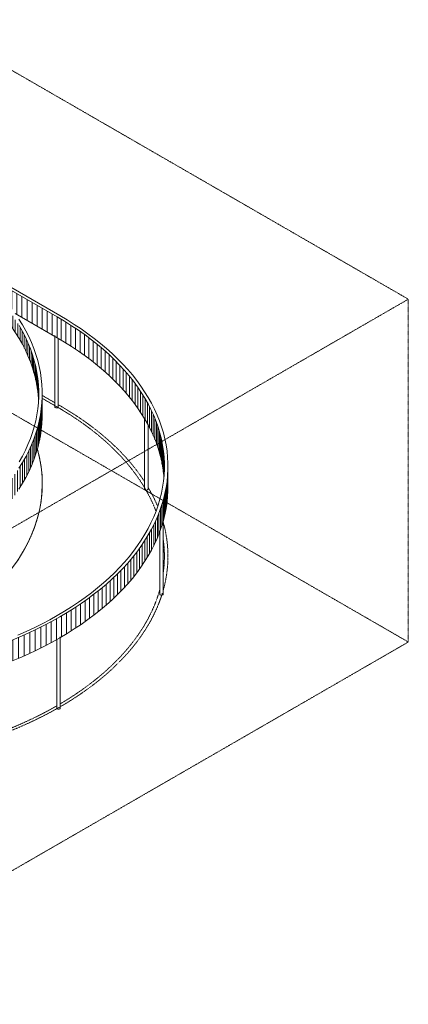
# Model space of a CAD drawing. Header units: millimetres. Extents: x 2807 to 348062, y -35711 to 43067.
# Tile 190 of 191: x 331645 to 348062, y -35711 to 5896. Entities that reach past the tile are written whole.
import ezdxf

# ---------------------------------------------------------------- set-up
doc = ezdxf.new("R2010")
doc.units = ezdxf.units.MM
doc.linetypes.add('THO_hhidden', pattern=[2.5, 1.5, -1])
doc.linetypes.add('THO_hidden', pattern=[6, 3, -3])
for name, color, linetype, lineweight, true_color in [('A-AREA', 1, 'Continuous', 13, 0xff0000), ('A-DETL', 7, 'Continuous', 13, 0x00a600), ('G-ANNO-SYMB', 7, 'THO_hidden', 13, 0xff8040)]:
    doc.layers.add(name, color=color, linetype=linetype, lineweight=lineweight, true_color=true_color)
for name, color, linetype, lineweight in [('A-FLOR', 7, 'Continuous', 18), ('A-WALL-PATT', 7, 'Continuous', 25), ('I-WALL', 7, 'Continuous', 18), ('S-COLS', 7, 'Continuous', 13)]:
    doc.layers.add(name, color=color, linetype=linetype, lineweight=lineweight)

# ---------------------------------------------------------------- blocks, each defined once
blk = doc.blocks.new('FP_715-02 isometrie dak _plotview_')
at = {"layer": 'A-WALL-PATT', "color": 252, "lineweight": 13, "true_color": 0x9c978e}
for p, q in [((73438, -10818), (73438, -9937)), ((73424, -11165), (73424, -10283)), ((73434, -10992), (73434, -10110)), ((73361, -11683), (73361, -10801)), ((73388, -11511), (73388, -10629)), ((73409, -11338), (73409, -10456)), ((73290, -12027), (73290, -11145)), ((73329, -11855), (73329, -10973)), ((73196, -12369), (73196, -11487)), ((73246, -12198), (73246, -11317)), ((73013, -12878), (73013, -11996)), ((73080, -12709), (73080, -11827)), ((73141, -12539), (73141, -11658)), ((72863, -13213), (72863, -12332)), ((72941, -13046), (72941, -12164)), ((72596, -13710), (72596, -12828)), ((72691, -13545), (72691, -12663)), ((72780, -13380), (72780, -12498)), ((72391, -14035), (72391, -13153)), ((72496, -13873), (72496, -12991)), ((72043, -14514), (72043, -13632)), ((72164, -14356), (72164, -13474)), ((72280, -14196), (72280, -13314)), ((71647, -14981), (71647, -14099)), ((71784, -14827), (71784, -13945)), ((71916, -14671), (71916, -13790)), ((71206, -15434), (71206, -14552)), ((71358, -15285), (71358, -14403)), ((71505, -15134), (71505, -14252)), ((70886, -15727), (70886, -14845)), ((71048, -15581), (71048, -14700)), ((70372, -16154), (70372, -15272)), ((70548, -16013), (70548, -15132)), ((70720, -15871), (70720, -14989)), ((69815, -16562), (69815, -15680)), ((70005, -16428), (70005, -15546)), ((70191, -16292), (70191, -15410)), ((69012, -17076), (69012, -16195)), ((69219, -16951), (69219, -16069)), ((69422, -16824), (69422, -15942)), ((69621, -16694), (69621, -15812)), ((46880, -17205), (46880, -16323)), ((68365, -17438), (68365, -16556)), ((68585, -17320), (68585, -16438)), ((68800, -17199), (68800, -16317)), ((67449, -17885), (67449, -17004)), ((67684, -17777), (67684, -16896)), ((67915, -17667), (67915, -16785)), ((68142, -17554), (68142, -16672)), ((48470, -17117), (48470, -17114)), ((48712, -17256), (48712, -17216)), ((48957, -17398), (48957, -17316)), ((49205, -17541), (49205, -17413)), ((66477, -18291), (66477, -17409)), ((66725, -18194), (66725, -17312)), ((66970, -18094), (66970, -17212)), ((67211, -17991), (67211, -17109)), ((49457, -17686), (49457, -17508)), ((49712, -17833), (49712, -17600)), ((49969, -17982), (49969, -17688)), ((50230, -18133), (50230, -17774)), ((50493, -18285), (50493, -17857)), ((65190, -18735), (65190, -17854)), ((65453, -18652), (65453, -17770)), ((65713, -18566), (65713, -17684)), ((65971, -18477), (65971, -17596)), ((66225, -18386), (66225, -17504)), ((50759, -18438), (50759, -17937)), ((51028, -18593), (51028, -18014)), ((51299, -18750), (51299, -18088)), ((51573, -18908), (51573, -18159)), ((51849, -19067), (51849, -18227)), ((52127, -19174), (52127, -18292)), ((63556, -19171), (63556, -18290)), ((63835, -19106), (63835, -18224)), ((64110, -19038), (64110, -18156)), ((64384, -18967), (64384, -18085)), ((64655, -18893), (64655, -18011)), ((64924, -18816), (64924, -17934)), ((52407, -19236), (52407, -18354)), ((52690, -19295), (52690, -18413)), ((52974, -19350), (52974, -18468)), ((53260, -19403), (53260, -18521)), ((53547, -19452), (53547, -18570)), ((53837, -19498), (53837, -18616)), ((54127, -19541), (54127, -18659)), ((54420, -19580), (54420, -18698)), ((61264, -19579), (61264, -18697)), ((61557, -19539), (61557, -18657)), ((61847, -19496), (61847, -18614)), ((62136, -19450), (62136, -18568)), ((62424, -19400), (62424, -18519)), ((62710, -19348), (62710, -18466)), ((62994, -19292), (62994, -18410)), ((63276, -19233), (63276, -18352)), ((54713, -19617), (54713, -18735)), ((55007, -19650), (55007, -18768)), ((55303, -19679), (55303, -18797)), ((55600, -19706), (55600, -18824)), ((55897, -19729), (55897, -18847)), ((56195, -19749), (56195, -18867)), ((56494, -19765), (56494, -18884)), ((56793, -19779), (56793, -18897)), ((57092, -19789), (57092, -18907)), ((57392, -19795), (57392, -18913)), ((57692, -19798), (57692, -18917)), ((57992, -19798), (57992, -18916)), ((58292, -19795), (58292, -18913)), ((58592, -19788), (58592, -18906)), ((58892, -19778), (58892, -18896)), ((59191, -19765), (59191, -18883)), ((59489, -19748), (59489, -18866)), ((59787, -19728), (59787, -18846)), ((60085, -19705), (60085, -18823)), ((60381, -19678), (60381, -18796)), ((60677, -19648), (60677, -18766)), ((60971, -19615), (60971, -18733))]:
    blk.add_line(p, q, dxfattribs=at)
at = {"layer": 'I-WALL'}
blk.add_line((73436, -10791), (73436, -9909), dxfattribs=at)
blk = doc.blocks.new('FP_716-02 isometrie dak _plotview_')
at = {"layer": 'A-WALL-PATT', "color": 252, "lineweight": 13, "true_color": 0x9c978e}
for p, q in [((71285, -5883), (71285, -5529)), ((71430, -6228), (71430, -5681)), ((71569, -6381), (71569, -5834)), ((71704, -6536), (71704, -5989)), ((71833, -6692), (71833, -6145)), ((71957, -6850), (71957, -6303)), ((72076, -7009), (72076, -6462)), ((72189, -7169), (72189, -6622)), ((72297, -7330), (72297, -6783)), ((72399, -7493), (72399, -6946)), ((72496, -7657), (72496, -7110)), ((72587, -7822), (72587, -7275)), ((72673, -7988), (72673, -7441)), ((72753, -8154), (72753, -7607)), ((72828, -8322), (72828, -7775)), ((72897, -8491), (72897, -7943)), ((72960, -8660), (72960, -8113)), ((73018, -8830), (73018, -8283)), ((73070, -9000), (73070, -8453)), ((73116, -9171), (73116, -8624)), ((73156, -9343), (73156, -8796)), ((73191, -9515), (73191, -8968)), ((73219, -9687), (73219, -9140)), ((73242, -9860), (73242, -9313)), ((73259, -10032), (73259, -9485)), ((73271, -10205), (73271, -9658)), ((73276, -10192), (73276, -9831))]:
    blk.add_line(p, q, dxfattribs=at)
blk = doc.blocks.new('NLRS_28_SCO_UN_houten kolom rond_gen_bcb - rond 150-2413770-02 isometrie dak _plotview_')
at = {"layer": 'S-COLS'}
for p, q in [((74047, -20296), (74047, -23199)), ((74197, -23199), (74197, -20186))]:
    blk.add_line(p, q, dxfattribs=at)
for points in [[(74175, -23229, 0), (74151, -23239, 0), (74122, -23242, 0), (74094, -23239, 0), (74069, -23229, 0), (74053, -23215, 0), (74047, -23199, 0)], [(74197, -23199, 0), (74192, -23215, 0), (74175, -23229, 0)]]:
    blk.add_polyline3d(points, dxfattribs=at)
blk = doc.blocks.new('NLRS_28_SCO_UN_houten kolom rond_gen_bcb - rond 150-V726-02 isometrie dak _plotview_')
at = {"layer": 'S-COLS'}
for p, q in [((78547, -18381), (78547, -15368)), ((78397, -15744), (78397, -18381))]:
    blk.add_line(p, q, dxfattribs=at)
for points in [[(78528, -15339, 0), (78541, -15350, 0), (78547, -15367, 0), (78542, -15383, 0), (78526, -15397, 0), (78508, -15406, 0)], [(78445, -18421, 0), (78420, -18412, 0), (78404, -18398, 0), (78397, -18382, 0), (78397, -18381, 0)], [(78547, -18379, 0), (78542, -18396, 0), (78526, -18410, 0), (78503, -18420, 0), (78474, -18424, 0), (78445, -18421, 0)]]:
    blk.add_polyline3d(points, dxfattribs=at)
blk = doc.blocks.new('NLRS_28_SCO_UN_houten kolom rond_gen_bcb - rond 150-V727-02 isometrie dak _plotview_')
at = {"layer": 'S-COLS'}
for p, q in [((77754, -10931), (77754, -13944)), ((77904, -13944), (77904, -11220))]:
    blk.add_line(p, q, dxfattribs=at)
for points in [[(77828, -13987, 0), (77800, -13984, 0), (77775, -13974, 0), (77760, -13960, 0), (77754, -13943, 0)], [(77904, -13944, 0), (77904, -13945, 0), (77898, -13961, 0), (77882, -13975, 0), (77857, -13984, 0), (77828, -13987, 0)]]:
    blk.add_polyline3d(points, dxfattribs=at)
blk = doc.blocks.new('NLRS_28_SCO_UN_houten kolom rond_gen_bcb - rond 150-V731-02 isometrie dak _plotview_')
at = {"layer": 'S-COLS'}
for p, q in [((73964, -7456), (73964, -10469)), ((74114, -10469), (74114, -7575))]:
    blk.add_line(p, q, dxfattribs=at)
for points in [[(74064, -10509, 0), (74035, -10512, 0), (74007, -10508, 0), (73983, -10498, 0), (73968, -10483, 0), (73964, -10466, 0)], [(74114, -10469, 0), (74114, -10471, 0), (74107, -10487, 0), (74089, -10501, 0), (74064, -10509, 0)]]:
    blk.add_polyline3d(points, dxfattribs=at)
blk = doc.blocks.new('FP_732-02 isometrie dak _plotview_')
at = {"layer": 'A-WALL-PATT', "color": 252, "lineweight": 13, "true_color": 0x9c978e}
for p, q in [((74230, -7650), (74230, -6768)), ((74436, -7775), (74436, -6893)), ((74639, -7903), (74639, -7021)), ((74837, -8033), (74837, -7151)), ((75030, -8165), (75030, -7283)), ((75219, -8299), (75219, -7417)), ((75404, -8436), (75404, -7554)), ((75584, -8574), (75584, -7692)), ((75759, -8715), (75759, -7833)), ((75930, -8857), (75930, -7975)), ((76096, -9001), (76096, -8119)), ((76256, -9147), (76256, -8265)), ((76412, -9295), (76412, -8413)), ((76563, -9445), (76563, -8563)), ((76709, -9596), (76709, -8714)), ((76850, -9749), (76850, -8867)), ((76985, -9903), (76985, -9021)), ((77115, -10059), (77115, -9177)), ((77240, -10216), (77240, -9335)), ((77360, -10375), (77360, -9493)), ((77475, -10535), (77475, -9653)), ((77584, -10696), (77584, -9815)), ((77687, -10859), (77687, -9977)), ((77785, -11023), (77785, -10141)), ((77878, -11187), (77878, -10305)), ((77965, -11353), (77965, -10471)), ((78046, -11519), (78046, -10638)), ((78122, -11687), (78122, -10805)), ((78192, -11855), (78192, -10973)), ((78256, -12024), (78256, -11142)), ((78315, -12194), (78315, -11312)), ((78368, -12364), (78368, -11483)), ((78415, -12535), (78415, -11654)), ((78457, -12707), (78457, -11825)), ((78493, -12879), (78493, -11997)), ((78523, -13051), (78523, -12169)), ((78547, -13223), (78547, -12342)), ((78565, -13396), (78565, -12514)), ((78578, -13381), (78578, -12687)), ((78584, -13270), (78584, -12860))]:
    blk.add_line(p, q, dxfattribs=at)
blk = doc.blocks.new('FP_733-02 isometrie dak _plotview_')
at = {"layer": 'A-WALL-PATT', "color": 252, "lineweight": 13, "true_color": 0x9c978e}
for p, q in [((78740, -14119), (78740, -13238)), ((78746, -13946), (78746, -13064)), ((78711, -14465), (78711, -13584)), ((78728, -14293), (78728, -13411)), ((78624, -14983), (78624, -14101)), ((78659, -14811), (78659, -13929)), ((78688, -14638), (78688, -13756)), ((78538, -15325), (78538, -14444)), ((78584, -15154), (78584, -14273)), ((78365, -15835), (78365, -14954)), ((78428, -15666), (78428, -14784)), ((78486, -15496), (78486, -14614)), ((78222, -16172), (78222, -15290)), ((78297, -16004), (78297, -15122)), ((77966, -16670), (77966, -15788)), ((78057, -16505), (78057, -15623)), ((78142, -16339), (78142, -15457)), ((77767, -16997), (77767, -16115)), ((77869, -16834), (77869, -15952)), ((77429, -17479), (77429, -16597)), ((77547, -17319), (77547, -16437)), ((77660, -17159), (77660, -16277)), ((77177, -17793), (77177, -16911)), ((77306, -17636), (77306, -16755)), ((76761, -18254), (76761, -17372)), ((76905, -18102), (76905, -17220)), ((77044, -17948), (77044, -17066)), ((76299, -18700), (76299, -17818)), ((76458, -18553), (76458, -17671)), ((76612, -18404), (76612, -17522)), ((75793, -19129), (75793, -18248)), ((75967, -18988), (75967, -18106)), ((76135, -18845), (76135, -17963)), ((75246, -19542), (75246, -18660)), ((75433, -19406), (75433, -18525)), ((75615, -19269), (75615, -18387)), ((74658, -19935), (74658, -19053)), ((74858, -19806), (74858, -18924)), ((75054, -19675), (75054, -18793)), ((52112, -20225), (52112, -19344)), ((52326, -20347), (52326, -19465)), ((73814, -20428), (73814, -19546)), ((74031, -20308), (74031, -19427)), ((74244, -20186), (74244, -19304)), ((74453, -20062), (74453, -19180)), ((52544, -20466), (52544, -19584)), ((52766, -20582), (52766, -19700)), ((52992, -20696), (52992, -19814)), ((53222, -20808), (53222, -19926)), ((73140, -20772), (73140, -19890)), ((73369, -20660), (73369, -19778)), ((73594, -20545), (73594, -19663)), ((53455, -20916), (53455, -20035)), ((53692, -21023), (53692, -20141)), ((53933, -21126), (53933, -20244)), ((54177, -21227), (54177, -20345)), ((72190, -21195), (72190, -20314)), ((72433, -21094), (72433, -20212)), ((72672, -20989), (72672, -20107)), ((72908, -20882), (72908, -20000)), ((54424, -21325), (54424, -20444)), ((54674, -21421), (54674, -20539)), ((54928, -21513), (54928, -20632)), ((55184, -21603), (55184, -20721)), ((70928, -21663), (70928, -20781)), ((71186, -21575), (71186, -20693)), ((71442, -21484), (71442, -20602)), ((71695, -21391), (71695, -20509)), ((71944, -21294), (71944, -20413)), ((55444, -21690), (55444, -20808)), ((55706, -21774), (55706, -20892)), ((55971, -21855), (55971, -20974)), ((56239, -21934), (56239, -21052)), ((56509, -22009), (56509, -21127)), ((56782, -22081), (56782, -21199)), ((69594, -22058), (69594, -21176)), ((69866, -21985), (69866, -21103)), ((70135, -21909), (70135, -21027)), ((70402, -21830), (70402, -20948)), ((70666, -21748), (70666, -20866)), ((57057, -22150), (57057, -21268)), ((57335, -22216), (57335, -21334)), ((57614, -22279), (57614, -21397)), ((57896, -22339), (57896, -21457)), ((58179, -22396), (58179, -21514)), ((58465, -22449), (58465, -21567)), ((58752, -22499), (58752, -21618)), ((67629, -22484), (67629, -21602)), ((67915, -22432), (67915, -21551)), ((68200, -22378), (68200, -21496)), ((68483, -22320), (68483, -21438)), ((68764, -22259), (68764, -21377)), ((69043, -22195), (69043, -21313)), ((69319, -22128), (69319, -21246)), ((59040, -22547), (59040, -21665)), ((59331, -22591), (59331, -21709)), ((59622, -22631), (59622, -21749)), ((59915, -22669), (59915, -21787)), ((60209, -22703), (60209, -21821)), ((60505, -22734), (60505, -21852)), ((60801, -22762), (60801, -21880)), ((61098, -22786), (61098, -21904)), ((61396, -22807), (61396, -21925)), ((61694, -22825), (61694, -21943)), ((61993, -22839), (61993, -21957)), ((62292, -22850), (62292, -21969)), ((62592, -22858), (62592, -21976)), ((62892, -22863), (62892, -21981)), ((63192, -22864), (63192, -21982)), ((63492, -22862), (63492, -21980)), ((63792, -22856), (63792, -21974)), ((64092, -22847), (64092, -21965)), ((64391, -22835), (64391, -21953)), ((64690, -22820), (64690, -21938)), ((64988, -22801), (64988, -21919)), ((65286, -22779), (65286, -21897)), ((65583, -22753), (65583, -21871)), ((65878, -22724), (65878, -21843)), ((66173, -22692), (66173, -21811)), ((66467, -22657), (66467, -21775)), ((66760, -22619), (66760, -21737)), ((67051, -22577), (67051, -21695)), ((67340, -22532), (67340, -21650))]:
    blk.add_line(p, q, dxfattribs=at)
at = {"layer": 'I-WALL'}
blk.add_line((78744, -13856), (78744, -12974), dxfattribs=at)

msp = doc.modelspace()

# ---------------------------------------------------------------- hatches: boundary and pattern name
at = {"layer": 'A-WALL-PATT', "lineweight": 13, "true_color": 0x808080}
h = msp.add_hatch(dxfattribs=at)
h.set_pattern_fill('FP_21', color=8, style=0, pattern_type=2)
h.set_pattern_definition([(90, (327923.57, -4148.55), (-212.132, 122.474), [])])
h.paths.add_polyline_path([(333232, -7548), (333232, -6667), (330134, -4878), (330158, -4932), (330243, -5150), (330514, -5412), (330728, -5634), (330932, -5859), (331124, -6088), (331315, -6332), (331454, -6522), (333089, -7466)])

# ---------------------------------------------------------------- linework, layer by layer
at = {"layer": 'A-AREA'}
msp.add_ellipse((316999, -13714), major_axis=(15600, 0), ratio=0.57735, start_param=5.152581, end_param=6.44603, dxfattribs=at)
at = {"layer": 'A-DETL', "color": 7, "linetype": 'THO_hhidden'}
for p, q in [((332597, -9982), (333127, -10288)), ((332597, -10105), (333232, -10471)), ((333277, -10375), (333338, -10410))]:
    msp.add_line(p, q, dxfattribs=at)
for centre, major_axis, start_param, end_param in [((322308, -16779), (15450, 0), 0.214362, 0.785398), ((322308, -16779), (15600, 0), 0.357759, 0.785398), ((316999, -13714), (15600, 0), 5.152581, 6.44603), ((322308, -16779), (15600, 0), 0.235632, 0.329217), ((322308, -16779), (15600, 0), 6.125809, 6.44603), ((322308, -16779), (15450, 0), 6.208866, 6.357505), ((322308, -16779), (15450, 0), 5.509806, 6.124559), ((322308, -16779), (15600, 0), 5.499255, 6.109183), ((322308, -16779), (15600, 0), 4.883568, 5.496319), ((322308, -16779), (15450, 0), 4.887987, 5.495832)]:
    msp.add_ellipse(centre, major_axis=major_axis, ratio=0.57735, start_param=start_param, end_param=end_param, dxfattribs=at)
at = {"layer": 'A-FLOR'}
msp.add_polyline3d([(332441, -10182, 0), (332435, -10074, 0), (332409, -9820, 0), (332372, -9566, 0), (332321, -9313, 0), (332259, -9061, 0), (332183, -8810, 0), (332096, -8560, 0), (331996, -8312, 0), (331884, -8065, 0), (331759, -7821, 0), (331623, -7579, 0), (331475, -7339, 0), (331315, -7101, 0), (331143, -6867, 0), (330959, -6635, 0), (330765, -6406, 0), (330559, -6181, 0), (330488, -6107, 0)], dxfattribs=at)
at = {"layer": 'G-ANNO-SYMB'}
for p, q in [((348062, -5915), (287847, 28850)), ((348062, -20401), (287847, 14365)), ((348062, -5915), (321544, -21225)), ((348062, -5915), (348062, -20401)), ((348062, -20401), (321544, -35711))]:
    msp.add_line(p, q, dxfattribs=at)
at = {"layer": 'I-WALL'}
for p, q in [((330061, -4713), (333338, -6605)), ((333232, -6667), (330134, -4878)), ((331453, -6521), (333232, -7548))]:
    msp.add_line(p, q, dxfattribs=at)
for points in [[(331296, -20335, 0), (331656, -20184, 0), (332009, -20027, 0), (332354, -19864, 0), (332691, -19696, 0), (333019, -19522, 0), (333338, -19343, 0), (333649, -19158, 0), (333950, -18969, 0), (334242, -18774, 0), (334524, -18575, 0), (334796, -18371, 0), (335058, -18163, 0), (335309, -17951, 0), (335550, -17735, 0), (335780, -17514, 0), (335999, -17290, 0), (336207, -17063, 0), (336404, -16832, 0), (336589, -16598, 0), (336762, -16361, 0), (336924, -16121, 0), (337074, -15879, 0), (337211, -15635, 0), (337337, -15388, 0), (337450, -15139, 0), (337551, -14888, 0), (337640, -14636, 0), (337716, -14383, 0), (337779, -14128, 0), (337830, -13873, 0), (337868, -13617, 0), (337893, -13360, 0), (337906, -13103, 0), (337906, -12845, 0), (337893, -12588, 0), (337868, -12331, 0), (337830, -12075, 0), (337779, -11820, 0), (337716, -11565, 0), (337640, -11312, 0), (337551, -11059, 0), (337450, -10809, 0), (337337, -10560, 0), (337211, -10313, 0), (337074, -10069, 0), (336924, -9826, 0), (336762, -9587, 0), (336589, -9350, 0), (336404, -9116, 0), (336207, -8885, 0), (335999, -8658, 0), (335780, -8434, 0), (335550, -8213, 0), (335309, -7997, 0), (335058, -7785, 0), (334796, -7576, 0), (334524, -7373, 0), (334242, -7174, 0), (333950, -6979, 0), (333649, -6790, 0), (333338, -6605, 0)], [(333232, -6667, 0), (333540, -6849, 0), (333838, -7037, 0), (334127, -7229, 0), (334407, -7427, 0), (334676, -7628, 0), (334935, -7834, 0), (335184, -8045, 0), (335423, -8259, 0), (335651, -8477, 0), (335868, -8699, 0), (336074, -8924, 0), (336268, -9153, 0), (336452, -9385, 0), (336623, -9619, 0), (336783, -9857, 0), (336932, -10097, 0), (337068, -10339, 0), (337192, -10583, 0), (337305, -10830, 0), (337405, -11078, 0), (337492, -11328, 0), (337567, -11579, 0), (337630, -11831, 0), (337680, -12084, 0), (337718, -12338, 0), (337743, -12592, 0), (337756, -12847, 0), (337756, -13101, 0), (337743, -13356, 0), (337718, -13610, 0), (337680, -13864, 0), (337630, -14117, 0), (337567, -14369, 0), (337492, -14620, 0), (337405, -14870, 0), (337305, -15118, 0), (337192, -15365, 0), (337068, -15609, 0), (336932, -15851, 0), (336783, -16091, 0), (336623, -16329, 0), (336452, -16563, 0), (336268, -16795, 0), (336074, -17024, 0), (335868, -17249, 0), (335651, -17471, 0), (335423, -17689, 0), (335184, -17903, 0), (334935, -18113, 0), (334676, -18320, 0), (334407, -18521, 0), (334127, -18719, 0), (333838, -18911, 0), (333540, -19099, 0), (333232, -19281, 0), (332916, -19459, 0), (332591, -19631, 0), (332257, -19798, 0), (331916, -19959, 0), (331566, -20115, 0)], [(331615, -13056, 0), (331765, -12814, 0), (331903, -12570, 0), (332028, -12323, 0), (332141, -12074, 0), (332242, -11823, 0), (332331, -11571, 0), (332407, -11318, 0), (332470, -11063, 0), (332521, -10808, 0), (332559, -10551, 0), (332584, -10295, 0), (332597, -10038, 0), (332597, -9780, 0), (332584, -9523, 0), (332559, -9266, 0), (332521, -9010, 0), (332470, -8755, 0), (332407, -8500, 0), (332331, -8247, 0), (332242, -7994, 0), (332141, -7744, 0), (332028, -7495, 0), (331903, -7248, 0), (331765, -7004, 0), (331615, -6761, 0)], [(331623, -7032, 0), (331759, -7274, 0), (331884, -7518, 0), (331996, -7765, 0), (332096, -8013, 0), (332183, -8263, 0), (332259, -8514, 0), (332321, -8766, 0), (332372, -9019, 0), (332409, -9273, 0), (332435, -9527, 0), (332447, -9782, 0), (332447, -10036, 0), (332435, -10291, 0), (332409, -10545, 0), (332372, -10799, 0), (332321, -11052, 0), (332259, -11304, 0), (332183, -11555, 0), (332096, -11805, 0), (331996, -12053, 0), (331884, -12300, 0), (331759, -12544, 0), (331623, -12786, 0)], [(337739, -13415, 0), (337718, -13219, 0), (337680, -12966, 0), (337630, -12713, 0), (337567, -12460, 0), (337492, -12209, 0), (337405, -11960, 0), (337305, -11712, 0), (337192, -11465, 0), (337068, -11221, 0), (336932, -10978, 0), (336783, -10739, 0), (336623, -10501, 0), (336452, -10267, 0), (336268, -10035, 0), (336074, -9806, 0), (335868, -9581, 0), (335651, -9359, 0), (335423, -9141, 0), (335184, -8927, 0), (334935, -8716, 0), (334676, -8510, 0), (334407, -8308, 0), (334127, -8111, 0), (333838, -7919, 0), (333540, -7731, 0), (333232, -7548, 0)], [(332597, -10662, 0), (332597, -10919, 0), (332584, -11176, 0), (332559, -11433, 0), (332521, -11690, 0), (332470, -11945, 0), (332407, -12200, 0), (332331, -12453, 0), (332242, -12705, 0), (332141, -12956, 0), (332028, -13205, 0), (331903, -13451, 0), (331765, -13696, 0), (331615, -13938, 0)], [(337906, -13727, 0), (337906, -13984, 0), (337893, -14242, 0), (337868, -14498, 0), (337830, -14755, 0), (337779, -15010, 0), (337716, -15265, 0), (337694, -15341, 0)], [(337672, -15415, 0), (337640, -15518, 0), (337551, -15770, 0), (337450, -16021, 0), (337337, -16270, 0), (337211, -16516, 0), (337074, -16761, 0), (336924, -17003, 0), (336762, -17243, 0), (336589, -17480, 0), (336404, -17714, 0), (336207, -17945, 0), (335999, -18172, 0), (335780, -18396, 0), (335550, -18616, 0), (335309, -18833, 0), (335058, -19045, 0), (334796, -19253, 0), (334524, -19457, 0), (334242, -19656, 0), (333950, -19851, 0), (333649, -20040, 0), (333338, -20224, 0), (333019, -20404, 0), (332691, -20578, 0), (332354, -20746, 0), (332009, -20909, 0), (331656, -21066, 0), (331296, -21217, 0)]]:
    msp.add_polyline3d(points, dxfattribs=at)

# ---------------------------------------------------------------- block references
for name in ['FP_716-02 isometrie dak _plotview_', 'FP_732-02 isometrie dak _plotview_', 'FP_715-02 isometrie dak _plotview_', 'FP_733-02 isometrie dak _plotview_']:
    msp.add_blockref(name, (259163, 0), dxfattribs=at)
at = {"layer": 'S-COLS'}
for name in ['NLRS_28_SCO_UN_houten kolom rond_gen_bcb - rond 150-V731-02 isometrie dak _plotview_', 'NLRS_28_SCO_UN_houten kolom rond_gen_bcb - rond 150-V727-02 isometrie dak _plotview_', 'NLRS_28_SCO_UN_houten kolom rond_gen_bcb - rond 150-V726-02 isometrie dak _plotview_', 'NLRS_28_SCO_UN_houten kolom rond_gen_bcb - rond 150-2413770-02 isometrie dak _plotview_', 'NLRS_28_SCO_UN_houten kolom rond_gen_bcb - rond 150-2413770-02 isometrie dak _plotview_']:
    msp.add_blockref(name, (259163, 0), dxfattribs=at)

doc.saveas('drawing.dxf')
